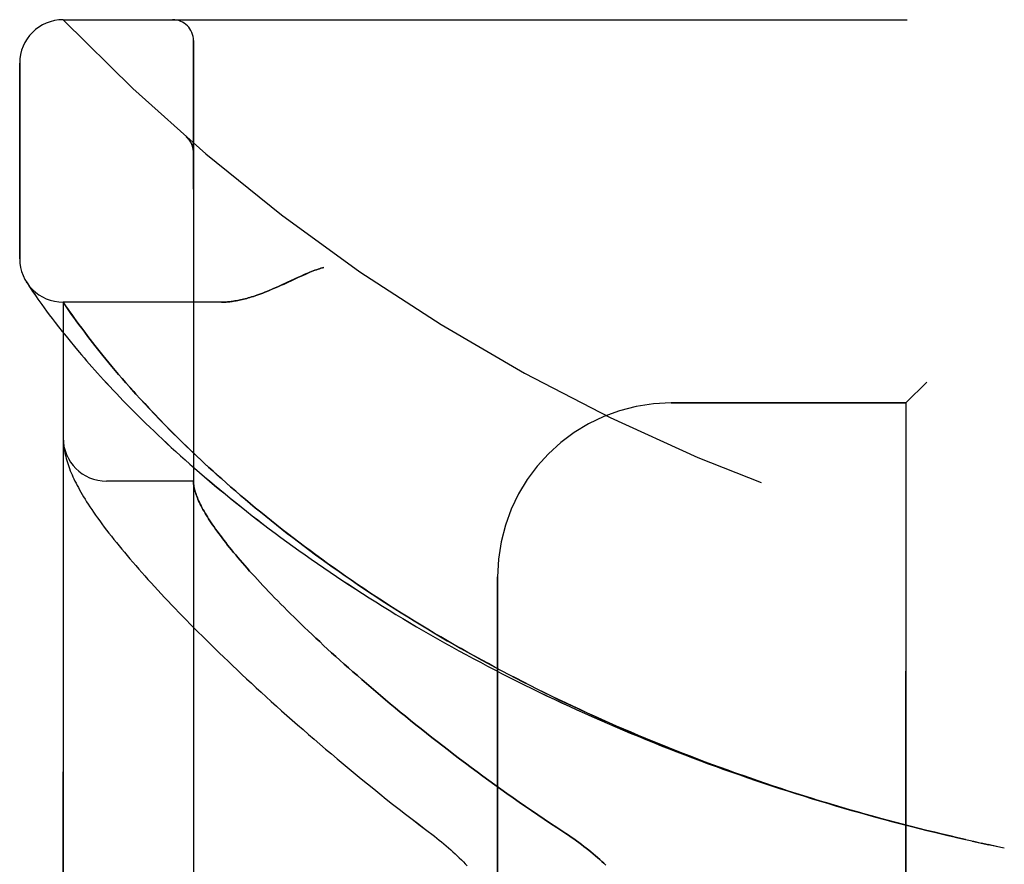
# Model space of a CAD drawing. Header units: inches. Extents: x 0 to 221, y 0 to 143.
# Tile 14 of 256: x 18.25 to 19.66, y 59.21 to 60.42. Entities that reach past the tile are written whole.
import ezdxf

# ---------------------------------------------------------------- set-up
doc = ezdxf.new("R2010")
doc.units = ezdxf.units.IN
doc.header["$LTSCALE"] = 12.142857
doc.header["$MEASUREMENT"] = 0
doc.linetypes.add('HIDDEN', pattern=[0.2, 0.1, -0.1])
doc.layers.add('LEFTHAND_DOOR_ASSEMBLY', color=7, linetype='CONTINUOUS')
doc.layers.add('RIGHTHAND_DOOR_ASSEMBLY', color=7, linetype='CONTINUOUS')

msp = doc.modelspace()

# ---------------------------------------------------------------- linework, layer by layer
at = {"layer": 'LEFTHAND_DOOR_ASSEMBLY', "color": 8, "linetype": 'HIDDEN'}
for p, q in [((18.3096, 60.4218), (20.3734, 60.4218)), ((18.4971, 57.7493), (18.4971, 60.3918)), ((18.2471, 60.0781), (18.2471, 60.3593)), ((18.487, 60.253), (18.4869, 60.2532)), ((18.4972, 60.2305), (18.4971, 60.2351)), ((18.2575, 60.0436), (18.2569, 60.0446)), ((18.2569, 60.0446), (18.2572, 60.0441)), ((18.2572, 60.0441), (18.2593, 60.0409)), ((18.2572, 60.0441), (18.2573, 60.044)), ((18.2593, 60.0409), (18.2613, 60.0378)), ((18.2613, 60.0378), (18.2633, 60.0348)), ((18.2633, 60.0348), (18.2658, 60.0312)), ((18.2658, 60.0312), (18.2687, 60.0269)), ((18.2687, 60.0269), (18.2709, 60.0236)), ((18.2709, 60.0236), (18.2734, 60.0201)), ((18.2734, 60.0201), (18.2761, 60.0162)), ((18.2761, 60.0162), (18.2791, 60.0121)), ((18.2791, 60.0121), (18.2824, 60.0076)), ((18.2824, 60.0076), (18.2859, 60.0027)), ((18.5377, 60.0156), (18.3096, 60.0156)), ((18.3096, 58.1256), (18.3096, 60.0156)), ((18.2859, 60.0027), (18.2897, 59.9976)), ((18.2897, 59.9976), (18.2939, 59.992)), ((18.2939, 59.992), (18.2983, 59.9862)), ((18.3219, 59.9979), (18.319, 60.002)), ((18.3252, 59.9934), (18.3219, 59.9979)), ((18.3286, 59.9886), (18.3252, 59.9934)), ((18.2983, 59.9862), (18.3031, 59.98)), ((18.3031, 59.98), (18.3083, 59.9735)), ((18.3324, 59.9835), (18.3286, 59.9886)), ((18.3364, 59.978), (18.3324, 59.9835)), ((18.3407, 59.9723), (18.3364, 59.978)), ((18.3083, 59.9735), (18.3138, 59.9666)), ((18.3138, 59.9666), (18.3197, 59.9593)), ((18.3453, 59.9662), (18.3407, 59.9723)), ((18.3486, 59.962), (18.3453, 59.9662)), ((18.3519, 59.9576), (18.3486, 59.962)), ((18.3197, 59.9593), (18.3259, 59.9517)), ((18.3259, 59.9517), (18.3326, 59.9438)), ((18.3554, 59.9532), (18.3519, 59.9576)), ((18.3591, 59.9485), (18.3554, 59.9532)), ((18.3629, 59.9437), (18.3591, 59.9485)), ((18.3669, 59.9388), (18.3629, 59.9437)), ((18.3711, 59.9337), (18.3669, 59.9388)), ((18.3754, 59.9285), (18.3711, 59.9337)), ((18.3799, 59.923), (18.3754, 59.9285)), ((18.3846, 59.9174), (18.3799, 59.923)), ((18.3895, 59.9117), (18.3846, 59.9174)), ((18.3946, 59.9057), (18.3895, 59.9117)), ((18.4, 59.8996), (18.3946, 59.9057)), ((18.4056, 59.8933), (18.4, 59.8996)), ((18.4114, 59.8868), (18.4056, 59.8933)), ((19.5521, 59.9006), (19.5221, 59.8706)), ((18.4271, 59.8695), (18.4206, 59.8766)), ((18.4339, 59.8622), (18.4271, 59.8695)), ((18.441, 59.8547), (18.4339, 59.8622)), ((19.1846, 59.8706), (19.5221, 59.8706)), ((19.5221, 58.2706), (19.5221, 59.8706)), ((18.4485, 59.8469), (18.441, 59.8547)), ((18.4563, 59.8389), (18.4485, 59.8469)), ((18.4646, 59.8305), (18.4563, 59.8389)), ((18.3098, 59.8144), (18.3099, 59.8137)), ((18.3099, 59.8137), (18.3099, 59.813)), ((18.31, 59.812), (18.3101, 59.8114)), ((18.3101, 59.8114), (18.3102, 59.8107)), ((18.3103, 59.8097), (18.3104, 59.809)), ((18.3104, 59.809), (18.3105, 59.8082)), ((18.3105, 59.8082), (18.3106, 59.8072)), ((18.4971, 59.7581), (18.3721, 59.7581)), ((18.9346, 58.5206), (18.9346, 59.6206)), ((19.6173, 59.2406), (19.6303, 59.2377)), ((19.6289, 59.238), (19.6405, 59.2355)), ((19.6414, 59.2353), (19.6303, 59.2377)), ((19.6525, 59.2329), (19.6405, 59.2355)), ((19.6521, 59.233), (19.6636, 59.2306))]:
    msp.add_line(p, q, dxfattribs=at)
for points in [[(18.491, 60.2488), (18.4908, 60.249), (18.4906, 60.2493), (18.4904, 60.2495), (18.4902, 60.2497), (18.49, 60.2499), (18.4898, 60.2502), (18.4896, 60.2504), (18.4894, 60.2506), (18.4892, 60.2508), (18.489, 60.251), (18.4888, 60.2513), (18.4886, 60.2515), (18.4884, 60.2517), (18.4882, 60.2519), (18.488, 60.2521), (18.4878, 60.2523), (18.4875, 60.2525), (18.4873, 60.2528), (18.4871, 60.253), (18.4869, 60.2532)], [(18.491, 60.2488), (18.4913, 60.2483), (18.4917, 60.2478), (18.492, 60.2473), (18.4923, 60.2468), (18.4926, 60.2463), (18.493, 60.2458), (18.4933, 60.2453), (18.4936, 60.2448), (18.4938, 60.2442), (18.4941, 60.2437), (18.4944, 60.2431), (18.4946, 60.2426), (18.4949, 60.242), (18.4951, 60.2414)], [(18.4951, 60.2414), (18.4953, 60.2409), (18.4955, 60.2403), (18.4957, 60.2397), (18.4959, 60.2391), (18.4961, 60.2385), (18.4962, 60.2379), (18.4964, 60.2373), (18.4965, 60.2367), (18.4966, 60.2361), (18.4967, 60.2355), (18.4968, 60.2349), (18.4969, 60.2343), (18.497, 60.2337), (18.497, 60.233), (18.4971, 60.2324), (18.4971, 60.2318), (18.4971, 60.2312), (18.4972, 60.2307)], [(18.6846, 60.0656), (18.6826, 60.065), (18.6805, 60.0644), (18.6784, 60.0637), (18.6763, 60.063), (18.6741, 60.0622), (18.6718, 60.0614), (18.6695, 60.0605), (18.667, 60.0596), (18.6644, 60.0585), (18.6616, 60.0573), (18.6586, 60.0561), (18.6554, 60.0547), (18.652, 60.0531), (18.6483, 60.0515), (18.6316, 60.0437)], [(18.6316, 60.0437), (18.6235, 60.0399), (18.6197, 60.0382), (18.616, 60.0366), (18.6125, 60.0351), (18.6092, 60.0336), (18.6059, 60.0323), (18.6028, 60.031), (18.5998, 60.0298), (18.5968, 60.0286), (18.594, 60.0276), (18.5912, 60.0266), (18.5885, 60.0256), (18.5859, 60.0247), (18.5833, 60.0239), (18.5808, 60.0231), (18.5784, 60.0223), (18.576, 60.0216), (18.5737, 60.021), (18.5714, 60.0204), (18.5692, 60.0198), (18.567, 60.0193), (18.5649, 60.0188), (18.5628, 60.0184), (18.5608, 60.018), (18.5588, 60.0176), (18.5568, 60.0173), (18.5549, 60.017), (18.553, 60.0167), (18.5512, 60.0164), (18.5494, 60.0162), (18.5476, 60.0161), (18.5459, 60.0159), (18.5442, 60.0158), (18.5425, 60.0157), (18.5409, 60.0156), (18.5392, 60.0156), (18.5377, 60.0156)], [(18.319, 60.002), (18.3157, 60.0067), (18.315, 60.0078), (18.3096, 60.0156)], [(18.3326, 59.9438), (18.3361, 59.9397), (18.3397, 59.9355), (18.3434, 59.9312), (18.3472, 59.9269), (18.3511, 59.9224), (18.3551, 59.9179), (18.3592, 59.9133), (18.3634, 59.9086), (18.3678, 59.9039), (18.3722, 59.899), (18.3768, 59.8941), (18.3815, 59.8891), (18.3863, 59.8841), (18.3912, 59.879), (18.3962, 59.8738), (18.4013, 59.8685), (18.4065, 59.8632), (18.4119, 59.8578), (18.4174, 59.8523), (18.4229, 59.8468), (18.4286, 59.8412), (18.4345, 59.8356), (18.4404, 59.8299), (18.4464, 59.8242), (18.4526, 59.8184), (18.4588, 59.8126), (18.4652, 59.8067), (18.4717, 59.8008), (18.4783, 59.7948), (18.485, 59.7888), (18.4918, 59.7828), (18.4987, 59.7767), (18.5058, 59.7706), (18.5129, 59.7645), (18.5201, 59.7584), (18.5275, 59.7522), (18.5349, 59.746), (18.5425, 59.7398), (18.5501, 59.7335), (18.5578, 59.7273), (18.5656, 59.721), (18.5736, 59.7148), (18.5816, 59.7085), (18.5897, 59.7023), (18.5979, 59.696), (18.6062, 59.6897), (18.6145, 59.6834), (18.623, 59.6771), (18.6316, 59.6709), (18.6402, 59.6646), (18.6489, 59.6584), (18.6577, 59.6521), (18.6666, 59.6459), (18.6755, 59.6396), (18.6845, 59.6334), (18.6936, 59.6272), (18.7028, 59.6211), (18.7121, 59.6149), (18.7214, 59.6088), (18.7308, 59.6026), (18.7402, 59.5965), (18.7497, 59.5905), (18.7593, 59.5844), (18.769, 59.5784), (18.7787, 59.5724), (18.7884, 59.5665), (18.7983, 59.5605), (18.8081, 59.5547), (18.8181, 59.5488), (18.8281, 59.543), (18.8381, 59.5372), (18.8482, 59.5314), (18.8584, 59.5257), (18.8686, 59.52), (18.8788, 59.5143), (18.8891, 59.5087), (18.8995, 59.5031), (18.9099, 59.4976), (18.9203, 59.4921), (18.9308, 59.4866), (18.9413, 59.4812), (18.9519, 59.4758), (18.9625, 59.4705), (18.9731, 59.4652), (18.9838, 59.46), (18.9945, 59.4548), (19.0052, 59.4496), (19.016, 59.4445), (19.0268, 59.4394), (19.0377, 59.4344), (19.0486, 59.4294), (19.0595, 59.4245), (19.0704, 59.4196), (19.0814, 59.4147), (19.0924, 59.4099), (19.1034, 59.4052), (19.1145, 59.4005), (19.1256, 59.3958), (19.1367, 59.3912), (19.1478, 59.3866), (19.159, 59.3821), (19.1701, 59.3777), (19.1814, 59.3732), (19.1926, 59.3689), (19.2038, 59.3645), (19.2151, 59.3602), (19.2264, 59.356), (19.2377, 59.3518), (19.249, 59.3477), (19.2603, 59.3436), (19.2717, 59.3396), (19.2831, 59.3356), (19.2945, 59.3316), (19.3059, 59.3277), (19.3173, 59.3239), (19.3287, 59.3201), (19.3401, 59.3163), (19.3516, 59.3126), (19.3631, 59.309), (19.3746, 59.3054), (19.386, 59.3018), (19.3975, 59.2983), (19.4091, 59.2948), (19.4206, 59.2914), (19.4321, 59.288), (19.4436, 59.2847), (19.4552, 59.2814), (19.4667, 59.2782), (19.4783, 59.275), (19.4899, 59.2719), (19.5014, 59.2688), (19.513, 59.2658), (19.5246, 59.2628), (19.5362, 59.2599), (19.5478, 59.257), (19.5594, 59.2541), (19.5709, 59.2513), (19.5825, 59.2486), (19.5941, 59.2459), (19.6057, 59.2432), (19.6191, 59.2402)], [(18.4206, 59.8766), (18.4144, 59.8834), (18.4114, 59.8868)], [(18.3096, 59.8195), (18.3096, 59.8192), (18.3096, 59.8188), (18.3096, 59.8184), (18.3097, 59.818), (18.3097, 59.8177), (18.3097, 59.8173), (18.3097, 59.8169), (18.3097, 59.8166), (18.3097, 59.8162), (18.3097, 59.8158), (18.3098, 59.8155), (18.3098, 59.8151), (18.3098, 59.8144)], [(19.608, 59.2427), (19.5969, 59.2453), (19.5857, 59.2479), (19.5746, 59.2505), (19.5635, 59.2532), (19.5524, 59.2559), (19.5413, 59.2587), (19.5302, 59.2615), (19.5191, 59.2643), (19.508, 59.2672), (19.4969, 59.2702), (19.4858, 59.2731), (19.4747, 59.2762), (19.4636, 59.2792), (19.4526, 59.2824), (19.4415, 59.2855), (19.4305, 59.2887), (19.4194, 59.292), (19.4084, 59.2953), (19.3974, 59.2986), (19.3864, 59.302), (19.3754, 59.3055), (19.3644, 59.3089), (19.3534, 59.3125), (19.3425, 59.316), (19.3315, 59.3196), (19.3206, 59.3233), (19.3097, 59.327), (19.2988, 59.3308), (19.2879, 59.3346), (19.277, 59.3384), (19.2662, 59.3423), (19.2553, 59.3462), (19.2445, 59.3502), (19.2337, 59.3542), (19.2229, 59.3583), (19.2121, 59.3624), (19.2014, 59.3666), (19.1907, 59.3708), (19.18, 59.375), (19.1693, 59.3793), (19.1586, 59.3836), (19.148, 59.388), (19.1374, 59.3925), (19.1268, 59.3969), (19.1162, 59.4015), (19.1057, 59.406), (19.0952, 59.4106), (19.0847, 59.4153), (19.0742, 59.42), (19.0638, 59.4247), (19.0534, 59.4295), (19.0431, 59.4344), (19.0327, 59.4392), (19.0224, 59.4442), (19.0122, 59.4491), (19.0019, 59.4541), (18.9917, 59.4592), (18.9816, 59.4643), (18.9714, 59.4694), (18.9614, 59.4746), (18.9513, 59.4798), (18.9413, 59.485), (18.9313, 59.4903), (18.9214, 59.4957), (18.9115, 59.501), (18.9017, 59.5064), (18.8919, 59.5119), (18.8821, 59.5174), (18.8724, 59.5229), (18.8628, 59.5285), (18.8532, 59.5341), (18.8436, 59.5397), (18.8341, 59.5454), (18.8246, 59.5511), (18.8152, 59.5568), (18.8059, 59.5626), (18.7966, 59.5683), (18.7874, 59.5742), (18.7782, 59.58), (18.7691, 59.5859), (18.76, 59.5918), (18.7511, 59.5977), (18.7421, 59.6037), (18.7333, 59.6097), (18.7245, 59.6157), (18.7157, 59.6217), (18.7071, 59.6277), (18.6985, 59.6338), (18.69, 59.6399), (18.6816, 59.646), (18.6732, 59.6521), (18.6649, 59.6582), (18.6567, 59.6643), (18.6486, 59.6704), (18.6405, 59.6766), (18.6326, 59.6827), (18.6247, 59.6888), (18.6169, 59.695), (18.6092, 59.7011), (18.6016, 59.7072), (18.594, 59.7134), (18.5866, 59.7195), (18.5793, 59.7256), (18.572, 59.7317), (18.5649, 59.7377), (18.5579, 59.7438), (18.551, 59.7497), (18.5443, 59.7556), (18.5378, 59.7614), (18.5314, 59.767), (18.5253, 59.7726), (18.5193, 59.778), (18.5135, 59.7833), (18.508, 59.7885), (18.5026, 59.7936), (18.4973, 59.7985), (18.4922, 59.8034), (18.4873, 59.8081), (18.4825, 59.8128), (18.4778, 59.8173), (18.4733, 59.8218), (18.4689, 59.8262), (18.4646, 59.8305)], [(18.3099, 59.813), (18.31, 59.8127), (18.31, 59.812)], [(18.3102, 59.8107), (18.3102, 59.8103), (18.3103, 59.8097)], [(18.3106, 59.8072), (18.311, 59.8046), (18.3114, 59.8019), (18.312, 59.7991), (18.3126, 59.7963), (18.3133, 59.7935), (18.314, 59.7907), (18.3148, 59.7878), (18.3157, 59.7849), (18.3167, 59.782), (18.3177, 59.7791), (18.3188, 59.7762), (18.3199, 59.7732), (18.3211, 59.7703), (18.3224, 59.7673), (18.3238, 59.7643), (18.3252, 59.7613), (18.3266, 59.7582), (18.3282, 59.7551), (18.3298, 59.752), (18.3315, 59.7489), (18.3333, 59.7456), (18.3351, 59.7424), (18.3371, 59.739), (18.3391, 59.7357), (18.3412, 59.7322), (18.3434, 59.7286), (18.3458, 59.725), (18.3482, 59.7212), (18.3508, 59.7174), (18.3535, 59.7134), (18.3563, 59.7094), (18.3593, 59.7052), (18.3623, 59.7009), (18.3655, 59.6966), (18.3688, 59.6922), (18.3722, 59.6878), (18.3756, 59.6833), (18.3791, 59.6788), (18.3827, 59.6742), (18.3864, 59.6697), (18.3901, 59.6651), (18.3939, 59.6605), (18.3978, 59.6558), (18.4017, 59.6511), (18.4057, 59.6463), (18.4099, 59.6415), (18.4141, 59.6367), (18.4183, 59.6318), (18.4227, 59.6269), (18.4271, 59.6219), (18.4316, 59.6169), (18.4362, 59.6118), (18.4409, 59.6067), (18.4457, 59.6015), (18.4506, 59.5962), (18.4555, 59.591), (18.4606, 59.5856), (18.4657, 59.5802), (18.4709, 59.5748), (18.4762, 59.5693), (18.4816, 59.5637), (18.4871, 59.5581), (18.4926, 59.5525), (18.4983, 59.5468), (18.5041, 59.541), (18.5099, 59.5352), (18.5159, 59.5293), (18.5219, 59.5234), (18.528, 59.5174), (18.5343, 59.5113), (18.5406, 59.5052), (18.547, 59.4991), (18.5535, 59.4929), (18.5601, 59.4866), (18.5668, 59.4803), (18.5736, 59.474), (18.5805, 59.4676), (18.5875, 59.4611), (18.5946, 59.4546), (18.6018, 59.448), (18.6091, 59.4414), (18.6165, 59.4347), (18.6239, 59.428), (18.6315, 59.4213), (18.6392, 59.4145), (18.647, 59.4077), (18.6548, 59.4008), (18.6628, 59.3939), (18.6708, 59.3869), (18.679, 59.3799), (18.6872, 59.3729), (18.6956, 59.3658), (18.704, 59.3587), (18.7125, 59.3516), (18.7211, 59.3444), (18.7298, 59.3373), (18.7386, 59.33), (18.7475, 59.3228), (18.7564, 59.3156), (18.7654, 59.3083), (18.7746, 59.301), (18.7837, 59.2937), (18.793, 59.2865), (18.8024, 59.2792), (18.8118, 59.2719), (18.8213, 59.2645), (18.8308, 59.2572)], [(18.4971, 59.7571), (18.4971, 59.7568), (18.4971, 59.7565), (18.4972, 59.7562), (18.4972, 59.7558), (18.4972, 59.7554), (18.4973, 59.755), (18.4973, 59.7545), (18.4973, 59.754)], [(18.4973, 59.754), (18.4975, 59.7523), (18.4978, 59.7505), (18.4982, 59.7486), (18.4986, 59.7467), (18.4991, 59.7448), (18.4997, 59.7428), (18.5003, 59.7407), (18.501, 59.7387), (18.5018, 59.7365), (18.5027, 59.7343), (18.5036, 59.7321), (18.5046, 59.7298), (18.5057, 59.7274), (18.5069, 59.7251), (18.5081, 59.7226), (18.5094, 59.7201), (18.5108, 59.7176), (18.5123, 59.715), (18.5138, 59.7123), (18.5154, 59.7096), (18.5171, 59.7069), (18.5189, 59.7041), (18.5207, 59.7012), (18.5226, 59.6983), (18.5246, 59.6953), (18.5267, 59.6923), (18.5289, 59.6893), (18.5311, 59.6862), (18.5334, 59.683), (18.5358, 59.6798), (18.5383, 59.6765), (18.5408, 59.6731), (18.5435, 59.6698), (18.5462, 59.6663), (18.549, 59.6628), (18.5519, 59.6593), (18.5548, 59.6557), (18.5579, 59.652), (18.561, 59.6483), (18.5642, 59.6445), (18.5675, 59.6407), (18.5709, 59.6368), (18.5744, 59.6329), (18.5779, 59.6289), (18.5816, 59.6249), (18.5853, 59.6208), (18.5891, 59.6166), (18.593, 59.6124), (18.597, 59.6081), (18.6011, 59.6038), (18.6052, 59.5994), (18.6095, 59.595), (18.6139, 59.5905), (18.6183, 59.586), (18.6228, 59.5814), (18.6274, 59.5767), (18.6321, 59.572), (18.6369, 59.5673), (18.6418, 59.5624), (18.6468, 59.5576), (18.6519, 59.5527), (18.6571, 59.5477), (18.6623, 59.5427), (18.6677, 59.5376), (18.6731, 59.5324), (18.6787, 59.5273), (18.6843, 59.522), (18.6901, 59.5167), (18.6959, 59.5114), (18.7018, 59.506), (18.7078, 59.5006), (18.714, 59.4951), (18.7202, 59.4896), (18.7265, 59.484), (18.7329, 59.4784), (18.7394, 59.4727), (18.746, 59.467), (18.7526, 59.4613), (18.7594, 59.4555), (18.7663, 59.4497), (18.7732, 59.4438), (18.7803, 59.4379), (18.7875, 59.432), (18.7947, 59.426), (18.802, 59.42), (18.8094, 59.414), (18.817, 59.4079), (18.8246, 59.4019), (18.8322, 59.3957), (18.84, 59.3896), (18.8479, 59.3835), (18.8558, 59.3773), (18.8638, 59.3711), (18.8719, 59.3649), (18.8801, 59.3587), (18.8883, 59.3525), (18.8967, 59.3463), (18.9051, 59.34), (18.9135, 59.3338), (18.9221, 59.3276), (18.9307, 59.3213), (18.9394, 59.3151), (18.9481, 59.3089), (18.9569, 59.3027), (18.9657, 59.2965), (18.9746, 59.2904), (18.9836, 59.2843), (18.9926, 59.2781), (19.0016, 59.2721), (19.0107, 59.266), (19.0198, 59.26)], [(18.8308, 59.2572), (18.8438, 59.2474), (18.8473, 59.2447), (18.8507, 59.242), (18.8541, 59.2392), (18.8575, 59.2364), (18.8608, 59.2336), (18.8641, 59.2308), (18.8673, 59.228), (18.8704, 59.2251), (18.8735, 59.2223), (18.8766, 59.2194), (18.8796, 59.2165), (18.8825, 59.2136), (18.8854, 59.2108), (18.8882, 59.2079), (18.8909, 59.205)], [(19.0198, 59.26), (19.0329, 59.2515), (19.0367, 59.2489), (19.0406, 59.2462), (19.0443, 59.2436), (19.048, 59.2409), (19.0517, 59.2383), (19.0553, 59.2356), (19.0588, 59.2329), (19.0623, 59.2302), (19.0657, 59.2275), (19.069, 59.2248), (19.0722, 59.2221), (19.0754, 59.2194), (19.0785, 59.2167), (19.0816, 59.214), (19.0845, 59.2113), (19.0874, 59.2086), (19.0903, 59.2059)]]:
    msp.add_lwpolyline(points, dxfattribs=at)
for centre, radius, start, end in [((18.3096, 60.3593), 0.0625, 90, 180), ((20.3096, 62.3457), 2.7751, 223.8884, 270), ((18.4671, 60.3918), 0.03, 0, 90), ((18.3096, 60.0781), 0.0625, 180, 270), ((19.1846, 59.6206), 0.25, 90, 180), ((18.3721, 59.8206), 0.0625, 180, 270)]:
    msp.add_arc(centre, radius, start, end, dxfattribs=at)
at = {"layer": 'RIGHTHAND_DOOR_ASSEMBLY', "color": 8, "linetype": 'HIDDEN'}
for p, q in [((18.3096, 60.4218), (20.3734, 60.4218)), ((18.4971, 60.3918), (18.4971, 57.7493)), ((18.2471, 60.3593), (18.2471, 60.0781)), ((18.487, 60.253), (18.4869, 60.2532)), ((18.4972, 60.2305), (18.4971, 60.2351)), ((18.2593, 60.0409), (18.2613, 60.0378)), ((18.2613, 60.0378), (18.2633, 60.0348)), ((18.2633, 60.0348), (18.2658, 60.0311)), ((18.2658, 60.0311), (18.2687, 60.0268)), ((18.2687, 60.0268), (18.2709, 60.0236)), ((18.2709, 60.0236), (18.2734, 60.0201)), ((18.2734, 60.0201), (18.2761, 60.0162)), ((18.2761, 60.0162), (18.2791, 60.012)), ((18.2791, 60.012), (18.2824, 60.0075)), ((18.2824, 60.0075), (18.2859, 60.0027)), ((18.5377, 60.0156), (18.3096, 60.0156)), ((18.3096, 60.0156), (18.3096, 58.1256)), ((18.3103, 60.0146), (18.3132, 60.0105)), ((18.3132, 60.0105), (18.3157, 60.0067)), ((18.3157, 60.0067), (18.319, 60.002)), ((18.2859, 60.0027), (18.2897, 59.9975)), ((18.2897, 59.9975), (18.2939, 59.992)), ((18.2939, 59.992), (18.2983, 59.9862)), ((18.319, 60.002), (18.322, 59.9979)), ((18.322, 59.9979), (18.3252, 59.9934)), ((18.3252, 59.9934), (18.3286, 59.9886)), ((18.2983, 59.9862), (18.3031, 59.98)), ((18.3031, 59.98), (18.3083, 59.9734)), ((18.3286, 59.9886), (18.3324, 59.9835)), ((18.3324, 59.9835), (18.3364, 59.978)), ((18.3364, 59.978), (18.3407, 59.9723)), ((18.3083, 59.9734), (18.3138, 59.9665)), ((18.3138, 59.9665), (18.3197, 59.9593)), ((18.3407, 59.9723), (18.3453, 59.9662)), ((18.3453, 59.9662), (18.3486, 59.962)), ((18.3486, 59.962), (18.3519, 59.9577)), ((18.3197, 59.9593), (18.3259, 59.9517)), ((18.3259, 59.9517), (18.3326, 59.9437)), ((18.3519, 59.9577), (18.3554, 59.9532)), ((18.3554, 59.9532), (18.3591, 59.9485)), ((18.3591, 59.9485), (18.3629, 59.9438)), ((18.3629, 59.9438), (18.3669, 59.9388)), ((18.3669, 59.9388), (18.371, 59.9337)), ((18.371, 59.9337), (18.3753, 59.9285)), ((18.3753, 59.9285), (18.3799, 59.9231)), ((18.3799, 59.9231), (18.3846, 59.9175)), ((18.3846, 59.9175), (18.3895, 59.9117)), ((18.3895, 59.9117), (18.3946, 59.9058)), ((18.3946, 59.9058), (18.3999, 59.8997)), ((18.3999, 59.8997), (18.4055, 59.8934)), ((18.4055, 59.8934), (18.4113, 59.8869)), ((19.5221, 59.8706), (19.5521, 59.9006)), ((18.4205, 59.8767), (18.427, 59.8697)), ((18.427, 59.8697), (18.4338, 59.8624)), ((18.4338, 59.8624), (18.4409, 59.8549)), ((19.5221, 59.8706), (19.1846, 59.8706)), ((19.5221, 59.8706), (19.5221, 58.2706)), ((18.4409, 59.8549), (18.4483, 59.8471)), ((18.4483, 59.8471), (18.4561, 59.8391)), ((18.4561, 59.8391), (18.4643, 59.8307)), ((18.3098, 59.8144), (18.3099, 59.8137)), ((18.3099, 59.8137), (18.3099, 59.8131)), ((18.31, 59.812), (18.3101, 59.8114)), ((18.3101, 59.8114), (18.3102, 59.8107)), ((18.3103, 59.8097), (18.3104, 59.809)), ((18.3104, 59.809), (18.3105, 59.8082)), ((18.3105, 59.8082), (18.3106, 59.8072)), ((18.4971, 59.7581), (18.3721, 59.7581)), ((18.9346, 59.6206), (18.9346, 58.5206)), ((19.6405, 59.2355), (19.6525, 59.233)), ((19.6521, 59.233), (19.6636, 59.2306))]:
    msp.add_line(p, q, dxfattribs=at)
for points in [[(18.4869, 60.2532), (18.4871, 60.253), (18.4873, 60.2528), (18.4875, 60.2525), (18.4878, 60.2523), (18.488, 60.2521), (18.4882, 60.2519), (18.4884, 60.2517), (18.4886, 60.2515), (18.4888, 60.2513), (18.489, 60.2511), (18.4892, 60.2508), (18.4894, 60.2506), (18.4896, 60.2504), (18.4898, 60.2502), (18.49, 60.25), (18.4902, 60.2497), (18.4904, 60.2495), (18.4906, 60.2493), (18.4908, 60.249), (18.4909, 60.2488)], [(18.4951, 60.2413), (18.4949, 60.2419), (18.4947, 60.2425), (18.4944, 60.2431), (18.4941, 60.2436), (18.4939, 60.2442), (18.4936, 60.2447), (18.4933, 60.2453), (18.493, 60.2458), (18.4927, 60.2463), (18.4923, 60.2468), (18.492, 60.2473), (18.4917, 60.2478), (18.4913, 60.2483), (18.4909, 60.2488)], [(18.4972, 60.2307), (18.4971, 60.2312), (18.4971, 60.2318), (18.4971, 60.2324), (18.4971, 60.233), (18.497, 60.2336), (18.4969, 60.2342), (18.4968, 60.2348), (18.4967, 60.2354), (18.4966, 60.2361), (18.4965, 60.2367), (18.4964, 60.2373), (18.4962, 60.2379), (18.4961, 60.2384), (18.4959, 60.239), (18.4957, 60.2396), (18.4956, 60.2402), (18.4954, 60.2408), (18.4951, 60.2413)], [(18.6444, 60.0496), (18.6483, 60.0515), (18.652, 60.0531), (18.6554, 60.0546), (18.6586, 60.056), (18.6616, 60.0573), (18.6644, 60.0585), (18.667, 60.0596), (18.6695, 60.0605), (18.6718, 60.0614), (18.6741, 60.0622), (18.6763, 60.063), (18.6784, 60.0637), (18.6805, 60.0644), (18.6826, 60.065), (18.6846, 60.0656)], [(18.5377, 60.0156), (18.5392, 60.0156), (18.5409, 60.0156), (18.5425, 60.0157), (18.5442, 60.0158), (18.5459, 60.0159), (18.5476, 60.0161), (18.5494, 60.0162), (18.5512, 60.0164), (18.553, 60.0167), (18.5549, 60.017), (18.5568, 60.0173), (18.5588, 60.0176), (18.5608, 60.018), (18.5628, 60.0184), (18.5649, 60.0188), (18.567, 60.0193), (18.5692, 60.0198), (18.5714, 60.0204), (18.5737, 60.021), (18.576, 60.0216), (18.5784, 60.0223), (18.5808, 60.0231), (18.5833, 60.0239), (18.5859, 60.0247), (18.5885, 60.0256), (18.5912, 60.0266), (18.594, 60.0276), (18.5968, 60.0286), (18.5998, 60.0298), (18.6028, 60.031), (18.6059, 60.0323), (18.6091, 60.0336), (18.6125, 60.035), (18.616, 60.0366), (18.6196, 60.0382), (18.6235, 60.0399), (18.6275, 60.0417), (18.6444, 60.0496)], [(18.2572, 60.0441), (18.2572, 60.0441), (18.2573, 60.044), (18.2593, 60.0409)], [(18.3096, 60.0156), (18.3097, 60.0156), (18.3103, 60.0146)], [(18.3326, 59.9437), (18.3361, 59.9396), (18.3397, 59.9355), (18.3434, 59.9312), (18.3472, 59.9268), (18.3511, 59.9224), (18.3551, 59.9179), (18.3592, 59.9133), (18.3635, 59.9086), (18.3678, 59.9038), (18.3723, 59.899), (18.3768, 59.8941), (18.3815, 59.8891), (18.3863, 59.8841), (18.3912, 59.8789), (18.3962, 59.8737), (18.4013, 59.8685), (18.4066, 59.8631), (18.4119, 59.8577), (18.4174, 59.8523), (18.423, 59.8468), (18.4287, 59.8412), (18.4345, 59.8356), (18.4404, 59.8299), (18.4465, 59.8241), (18.4526, 59.8184), (18.4589, 59.8125), (18.4652, 59.8067), (18.4717, 59.8007), (18.4783, 59.7948), (18.485, 59.7888), (18.4918, 59.7828), (18.4988, 59.7767), (18.5058, 59.7706), (18.5129, 59.7645), (18.5202, 59.7583), (18.5275, 59.7521), (18.5349, 59.7459), (18.5425, 59.7397), (18.5501, 59.7335), (18.5579, 59.7273), (18.5657, 59.721), (18.5736, 59.7148), (18.5816, 59.7085), (18.5897, 59.7022), (18.5979, 59.6959), (18.6062, 59.6897), (18.6146, 59.6834), (18.623, 59.6771), (18.6316, 59.6708), (18.6402, 59.6646), (18.6489, 59.6583), (18.6577, 59.6521), (18.6666, 59.6458), (18.6756, 59.6396), (18.6846, 59.6334), (18.6937, 59.6272), (18.7029, 59.621), (18.7121, 59.6149), (18.7214, 59.6087), (18.7308, 59.6026), (18.7403, 59.5965), (18.7498, 59.5905), (18.7594, 59.5844), (18.769, 59.5784), (18.7787, 59.5724), (18.7885, 59.5665), (18.7983, 59.5605), (18.8082, 59.5546), (18.8181, 59.5488), (18.8281, 59.5429), (18.8382, 59.5371), (18.8483, 59.5314), (18.8584, 59.5256), (18.8686, 59.52), (18.8789, 59.5143), (18.8892, 59.5087), (18.8995, 59.5031), (18.9099, 59.4976), (18.9203, 59.4921), (18.9308, 59.4866), (18.9413, 59.4812), (18.9519, 59.4758), (18.9625, 59.4705), (18.9731, 59.4652), (18.9838, 59.46), (18.9945, 59.4548), (19.0053, 59.4496), (19.0161, 59.4445), (19.0269, 59.4394), (19.0377, 59.4344), (19.0486, 59.4294), (19.0595, 59.4245), (19.0705, 59.4196), (19.0814, 59.4147), (19.0924, 59.4099), (19.1035, 59.4052), (19.1145, 59.4005), (19.1256, 59.3958), (19.1367, 59.3912), (19.1478, 59.3866), (19.159, 59.3821), (19.1702, 59.3776), (19.1814, 59.3732), (19.1926, 59.3688), (19.2038, 59.3645), (19.2151, 59.3602), (19.2264, 59.356), (19.2377, 59.3518), (19.249, 59.3477), (19.2604, 59.3436), (19.2717, 59.3396), (19.2831, 59.3356), (19.2945, 59.3316), (19.3059, 59.3277), (19.3173, 59.3239), (19.3287, 59.3201), (19.3402, 59.3163), (19.3516, 59.3126), (19.3631, 59.309), (19.3746, 59.3054), (19.3861, 59.3018), (19.3976, 59.2983), (19.4091, 59.2948), (19.4206, 59.2914), (19.4321, 59.288), (19.4437, 59.2847), (19.4552, 59.2814), (19.4668, 59.2782), (19.4783, 59.275), (19.4899, 59.2719), (19.5015, 59.2688), (19.513, 59.2658), (19.5246, 59.2628), (19.5362, 59.2599), (19.5478, 59.257), (19.5594, 59.2541), (19.571, 59.2513), (19.5826, 59.2486), (19.5942, 59.2459), (19.6058, 59.2432), (19.6191, 59.2402)], [(18.4113, 59.8869), (18.4143, 59.8835), (18.4205, 59.8767)], [(18.3096, 59.8195), (18.3096, 59.8192), (18.3096, 59.8188), (18.3096, 59.8184), (18.3097, 59.8181), (18.3097, 59.8177), (18.3097, 59.8173), (18.3097, 59.8169), (18.3097, 59.8166), (18.3097, 59.8162), (18.3097, 59.8158), (18.3098, 59.8155), (18.3098, 59.8151), (18.3098, 59.8144)], [(18.4643, 59.8307), (18.4686, 59.8264), (18.4731, 59.822), (18.4776, 59.8176), (18.4823, 59.813), (18.487, 59.8084), (18.492, 59.8037), (18.497, 59.7988), (18.5022, 59.7939), (18.5076, 59.7888), (18.5132, 59.7837), (18.5189, 59.7784), (18.5249, 59.773), (18.531, 59.7674), (18.5373, 59.7618), (18.5438, 59.756), (18.5505, 59.7501), (18.5574, 59.7442), (18.5644, 59.7382), (18.5715, 59.7321), (18.5788, 59.726), (18.5861, 59.7199), (18.5935, 59.7138), (18.6011, 59.7077), (18.6087, 59.7015), (18.6164, 59.6954), (18.6242, 59.6892), (18.632, 59.6831), (18.64, 59.677), (18.6481, 59.6708), (18.6562, 59.6647), (18.6644, 59.6586), (18.6727, 59.6524), (18.681, 59.6463), (18.6895, 59.6402), (18.698, 59.6342), (18.7066, 59.6281), (18.7152, 59.6221), (18.724, 59.616), (18.7328, 59.61), (18.7416, 59.604), (18.7506, 59.5981), (18.7595, 59.5921), (18.7686, 59.5862), (18.7777, 59.5803), (18.7869, 59.5745), (18.7961, 59.5687), (18.8054, 59.5629), (18.8148, 59.5571), (18.8242, 59.5513), (18.8336, 59.5456), (18.8431, 59.54), (18.8527, 59.5343), (18.8623, 59.5287), (18.872, 59.5232), (18.8817, 59.5176), (18.8914, 59.5121), (18.9012, 59.5067), (18.9111, 59.5013), (18.921, 59.4959), (18.9309, 59.4906), (18.9409, 59.4853), (18.9509, 59.48), (18.9609, 59.4748), (18.971, 59.4696), (18.9812, 59.4645), (18.9913, 59.4594), (19.0015, 59.4543), (19.0118, 59.4493), (19.022, 59.4443), (19.0323, 59.4394), (19.0427, 59.4345), (19.053, 59.4297), (19.0634, 59.4249), (19.0739, 59.4202), (19.0843, 59.4155), (19.0948, 59.4108), (19.1053, 59.4062), (19.1159, 59.4016), (19.1264, 59.3971), (19.137, 59.3926), (19.1477, 59.3882), (19.1583, 59.3838), (19.169, 59.3794), (19.1797, 59.3751), (19.1904, 59.3709), (19.2011, 59.3667), (19.2119, 59.3625), (19.2226, 59.3584), (19.2334, 59.3543), (19.2442, 59.3503), (19.2551, 59.3463), (19.2659, 59.3424), (19.2768, 59.3385), (19.2876, 59.3346), (19.2985, 59.3308), (19.3095, 59.3271), (19.3204, 59.3234), (19.3313, 59.3197), (19.3423, 59.3161), (19.3532, 59.3125), (19.3642, 59.309), (19.3752, 59.3055), (19.3862, 59.3021), (19.3972, 59.2987), (19.4083, 59.2953), (19.4193, 59.292), (19.4303, 59.2888), (19.4414, 59.2856), (19.4524, 59.2824), (19.4635, 59.2793), (19.4746, 59.2762), (19.4857, 59.2732), (19.4968, 59.2702), (19.5079, 59.2672), (19.519, 59.2643), (19.5301, 59.2615), (19.5412, 59.2587), (19.5523, 59.2559), (19.5634, 59.2532), (19.5746, 59.2505), (19.5857, 59.2479), (19.5968, 59.2453), (19.608, 59.2427)], [(18.3099, 59.8131), (18.31, 59.8127), (18.31, 59.812)], [(18.3102, 59.8107), (18.3102, 59.8104), (18.3103, 59.8097)], [(18.3106, 59.8072), (18.311, 59.8046), (18.3114, 59.8019), (18.312, 59.7991), (18.3126, 59.7963), (18.3133, 59.7935), (18.314, 59.7907), (18.3148, 59.7878), (18.3157, 59.7849), (18.3167, 59.782), (18.3177, 59.7791), (18.3188, 59.7762), (18.3199, 59.7732), (18.3211, 59.7703), (18.3224, 59.7673), (18.3238, 59.7643), (18.3252, 59.7613), (18.3266, 59.7582), (18.3282, 59.7551), (18.3298, 59.752), (18.3315, 59.7489), (18.3333, 59.7456), (18.3351, 59.7424), (18.3371, 59.7391), (18.3391, 59.7357), (18.3412, 59.7322), (18.3434, 59.7286), (18.3458, 59.725), (18.3482, 59.7213), (18.3508, 59.7174), (18.3535, 59.7134), (18.3563, 59.7094), (18.3593, 59.7052), (18.3623, 59.7009), (18.3655, 59.6966), (18.3688, 59.6922), (18.3722, 59.6878), (18.3756, 59.6833), (18.3791, 59.6788), (18.3827, 59.6742), (18.3864, 59.6697), (18.3901, 59.6651), (18.3939, 59.6605), (18.3977, 59.6558), (18.4017, 59.6511), (18.4057, 59.6464), (18.4099, 59.6416), (18.414, 59.6367), (18.4183, 59.6318), (18.4227, 59.6269), (18.4271, 59.6219), (18.4316, 59.6169), (18.4362, 59.6118), (18.4409, 59.6067), (18.4457, 59.6015), (18.4506, 59.5963), (18.4555, 59.591), (18.4606, 59.5856), (18.4657, 59.5802), (18.4709, 59.5748), (18.4762, 59.5693), (18.4816, 59.5637), (18.4871, 59.5581), (18.4926, 59.5525), (18.4983, 59.5468), (18.5041, 59.541), (18.5099, 59.5352), (18.5159, 59.5293), (18.5219, 59.5234), (18.528, 59.5174), (18.5343, 59.5113), (18.5406, 59.5052), (18.547, 59.4991), (18.5535, 59.4929), (18.5601, 59.4866), (18.5668, 59.4803), (18.5736, 59.474), (18.5805, 59.4676), (18.5875, 59.4611), (18.5946, 59.4546), (18.6018, 59.448), (18.6091, 59.4414), (18.6165, 59.4347), (18.6239, 59.428), (18.6315, 59.4213), (18.6392, 59.4145), (18.647, 59.4077), (18.6548, 59.4008), (18.6628, 59.3939), (18.6708, 59.3869), (18.679, 59.3799), (18.6872, 59.3729), (18.6955, 59.3658), (18.704, 59.3587), (18.7125, 59.3516), (18.7211, 59.3444), (18.7298, 59.3373), (18.7386, 59.3301), (18.7474, 59.3228), (18.7564, 59.3156), (18.7654, 59.3083), (18.7745, 59.301), (18.7837, 59.2938), (18.793, 59.2865), (18.8024, 59.2792), (18.8118, 59.2719), (18.8213, 59.2646), (18.8308, 59.2573)], [(18.4973, 59.754), (18.4973, 59.7545), (18.4973, 59.755), (18.4972, 59.7554), (18.4972, 59.7558), (18.4972, 59.7562), (18.4971, 59.7565), (18.4971, 59.7568), (18.4971, 59.7571)], [(19.0198, 59.26), (19.0107, 59.266), (19.0016, 59.2721), (18.9926, 59.2781), (18.9836, 59.2843), (18.9746, 59.2904), (18.9657, 59.2965), (18.9569, 59.3027), (18.9481, 59.3089), (18.9394, 59.3151), (18.9307, 59.3213), (18.9221, 59.3276), (18.9135, 59.3338), (18.9051, 59.34), (18.8967, 59.3463), (18.8883, 59.3525), (18.8801, 59.3587), (18.8719, 59.3649), (18.8638, 59.3711), (18.8558, 59.3773), (18.8479, 59.3835), (18.84, 59.3896), (18.8322, 59.3957), (18.8246, 59.4019), (18.817, 59.4079), (18.8094, 59.414), (18.802, 59.42), (18.7947, 59.426), (18.7875, 59.432), (18.7803, 59.4379), (18.7732, 59.4438), (18.7663, 59.4497), (18.7594, 59.4555), (18.7526, 59.4613), (18.746, 59.467), (18.7394, 59.4727), (18.7329, 59.4784), (18.7265, 59.484), (18.7202, 59.4896), (18.714, 59.4951), (18.7078, 59.5006), (18.7018, 59.506), (18.6959, 59.5114), (18.6901, 59.5167), (18.6843, 59.522), (18.6787, 59.5273), (18.6731, 59.5324), (18.6677, 59.5376), (18.6623, 59.5427), (18.6571, 59.5477), (18.6519, 59.5527), (18.6468, 59.5576), (18.6418, 59.5624), (18.6369, 59.5673), (18.6321, 59.572), (18.6274, 59.5767), (18.6228, 59.5814), (18.6183, 59.586), (18.6139, 59.5905), (18.6095, 59.595), (18.6052, 59.5994), (18.6011, 59.6038), (18.597, 59.6081), (18.593, 59.6124), (18.5891, 59.6166), (18.5853, 59.6208), (18.5816, 59.6249), (18.5779, 59.6289), (18.5744, 59.6329), (18.5709, 59.6368), (18.5675, 59.6407), (18.5642, 59.6445), (18.561, 59.6483), (18.5579, 59.652), (18.5548, 59.6557), (18.5519, 59.6593), (18.549, 59.6628), (18.5462, 59.6663), (18.5435, 59.6698), (18.5408, 59.6731), (18.5383, 59.6765), (18.5358, 59.6798), (18.5334, 59.683), (18.5311, 59.6862), (18.5289, 59.6893), (18.5267, 59.6923), (18.5246, 59.6953), (18.5226, 59.6983), (18.5207, 59.7012), (18.5189, 59.7041), (18.5171, 59.7069), (18.5154, 59.7096), (18.5138, 59.7123), (18.5123, 59.715), (18.5108, 59.7176), (18.5094, 59.7201), (18.5081, 59.7226), (18.5069, 59.7251), (18.5057, 59.7274), (18.5046, 59.7298), (18.5036, 59.7321), (18.5027, 59.7343), (18.5018, 59.7365), (18.501, 59.7387), (18.5003, 59.7407), (18.4997, 59.7428), (18.4991, 59.7448), (18.4986, 59.7467), (18.4982, 59.7486), (18.4978, 59.7505), (18.4975, 59.7523), (18.4973, 59.754)], [(18.8308, 59.2573), (18.8438, 59.2474), (18.8473, 59.2447), (18.8507, 59.242), (18.8541, 59.2392), (18.8575, 59.2364), (18.8608, 59.2336), (18.8641, 59.2308), (18.8673, 59.228), (18.8704, 59.2251), (18.8735, 59.2223), (18.8766, 59.2194), (18.8796, 59.2165), (18.8825, 59.2137), (18.8854, 59.2108), (18.8882, 59.2079), (18.8909, 59.205)], [(19.0903, 59.2059), (19.0874, 59.2086), (19.0845, 59.2113), (19.0816, 59.214), (19.0785, 59.2167), (19.0754, 59.2194), (19.0722, 59.2221), (19.069, 59.2248), (19.0657, 59.2275), (19.0623, 59.2302), (19.0588, 59.2329), (19.0553, 59.2356), (19.0517, 59.2383), (19.048, 59.2409), (19.0443, 59.2436), (19.0406, 59.2462), (19.0367, 59.2489), (19.0329, 59.2515), (19.0198, 59.26)], [(19.6174, 59.2406), (19.6289, 59.238), (19.6405, 59.2355)], [(19.6191, 59.2402), (19.6302, 59.2377), (19.6414, 59.2353)]]:
    msp.add_lwpolyline(points, dxfattribs=at)
for centre, radius, start, end in [((18.3096, 60.3593), 0.0625, 90, 180), ((20.3096, 62.3457), 2.7751, 223.8884, 270), ((18.4671, 60.3918), 0.03, 0, 90), ((18.3096, 60.0781), 0.0625, 180, 270), ((19.1846, 59.6206), 0.25, 90, 180), ((18.3721, 59.8206), 0.0625, 180, 270)]:
    msp.add_arc(centre, radius, start, end, dxfattribs=at)

doc.saveas('drawing.dxf')
